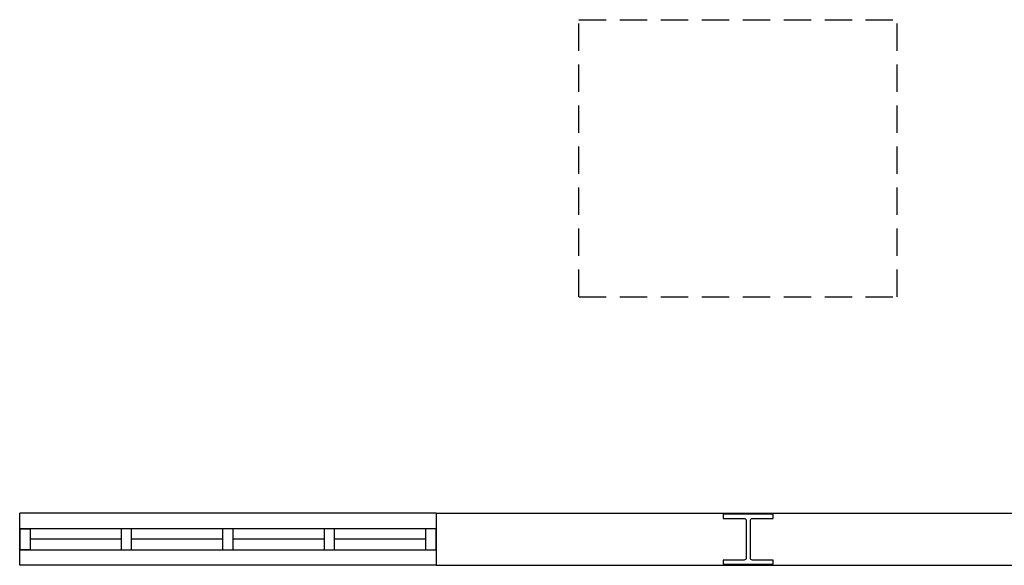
# Model space of a CAD drawing. Header units: millimetres. Extents: x -559 to 10735, y -2326 to 222.
# Tile 50 of 256: x 769 to 805, y -1419 to -1399. Entities that reach past the tile are written whole.
import ezdxf

# ---------------------------------------------------------------- set-up
doc = ezdxf.new("R2010")
doc.units = ezdxf.units.MM
doc.header["$LTSCALE"] = 4
doc.linetypes.add('HIDDEN', pattern=[0.375, 0.25, -0.125])
doc.layers.add('Planta Baixa', color=251, linetype='Continuous')

# ---------------------------------------------------------------- blocks, each defined once
blk = doc.blocks.new('AUW01D1S-flat-40-flat-1')
at = {"color": 9}
blk.add_line((0.21875, 0), (-0.21875, 0), dxfattribs=at)
blk = doc.blocks.new('AUW01D1S-flat-39-flat-1')
at = {"color": 9}
blk.add_line((0.21875, 0), (-0.21875, 0), dxfattribs=at)
blk = doc.blocks.new('AUW01D1S-flat-38-flat-1')
at = {"color": 9}
blk.add_line((0.21875, 0), (-0.21875, 0), dxfattribs=at)
blk = doc.blocks.new('AUW01D1S-flat-37-flat-1')
at = {"color": 9}
blk.add_line((0.21875, 0), (-0.21875, 0), dxfattribs=at)
blk = doc.blocks.new('AUD37D1S-flat-109-flat-1')
at = {"color": 9}
for p, q in [((-0.05, 0.05), (-0.05, -0.05)), ((0, 0.05), (-0.05, 0.05)), ((0, -0.05), (0, 0.05)), ((-0.05, -0.05), (0, -0.05))]:
    blk.add_line(p, q, dxfattribs=at)
at = {"color": 9, "oblique": 36.8699, "width": 1.25, "flags": 3}
for p in [(-0.05, 0.05), (-0.05, 0), (-0.05, -0.05)]:
    blk.add_attdef('JAMBPT', p, '', height=0.00632, rotation=243.4349, dxfattribs=at)
at = {"color": 9, "width": 0.5, "flags": 3}
for p in [(-0.05, 0), (-0.05, -0.05)]:
    blk.add_attdef('JAMBPT', p, '', height=0.01, rotation=180, dxfattribs=at)
blk = doc.blocks.new('AUD37D1S-flat-108-flat-1')
at = {"color": 9}
for p, q in [((-0.05, 0.05), (-0.05, -0.05)), ((0, 0.05), (-0.05, 0.05)), ((0, -0.05), (0, 0.05)), ((-0.05, -0.05), (0, -0.05))]:
    blk.add_line(p, q, dxfattribs=at)
at = {"color": 9, "oblique": 36.8699, "width": 1.25, "flags": 3}
for p in [(-0.05, 0.05), (-0.05, 0), (-0.05, -0.05)]:
    blk.add_attdef('JAMBPT', p, '', height=0.00632, rotation=243.4349, dxfattribs=at)
at = {"color": 9, "width": 0.5, "flags": 3}
for p in [(-0.05, 0), (-0.05, -0.05)]:
    blk.add_attdef('JAMBPT', p, '', height=0.01, rotation=180, dxfattribs=at)
blk = doc.blocks.new('AUD37D1S-flat-107-flat-1')
at = {"color": 9}
for p, q in [((-0.05, 0.05), (-0.05, -0.05)), ((0, 0.05), (-0.05, 0.05)), ((0, -0.05), (0, 0.05)), ((-0.05, -0.05), (0, -0.05))]:
    blk.add_line(p, q, dxfattribs=at)
at = {"color": 9, "oblique": 36.8699, "width": 1.25, "flags": 3}
for p in [(-0.05, 0.05), (-0.05, 0), (-0.05, -0.05)]:
    blk.add_attdef('JAMBPT', p, '', height=0.00632, rotation=243.4349, dxfattribs=at)
at = {"color": 9, "width": 0.5, "flags": 3}
for p in [(-0.05, 0), (-0.05, -0.05)]:
    blk.add_attdef('JAMBPT', p, '', height=0.01, rotation=180, dxfattribs=at)
blk = doc.blocks.new('AUD40D1S-flat-30-flat-1')
at = {"color": 9}
for p, q in [((-1, 0.05), (-1, -0.05)), ((1, 0.05), (-1, 0.05)), ((1, -0.05), (1, 0.05)), ((-1, -0.05), (1, -0.05))]:
    blk.add_line(p, q, dxfattribs=at)
blk = doc.blocks.new('AUD40D1S-flat-29-flat-1')
at = {"color": 9}
for p, q in [((-1, 0.05), (-1, -0.05)), ((1, 0.05), (-1, 0.05)), ((1, -0.05), (1, 0.05)), ((-1, -0.05), (1, -0.05))]:
    blk.add_line(p, q, dxfattribs=at)
blk = doc.blocks.new('AUD37D1S-flat-106-flat-1')
at = {"color": 9}
for p, q in [((0, -0.05), (0, 0.05)), ((0, 0.05), (0.05, 0.05)), ((0.05, 0.05), (0.05, -0.05)), ((0.05, -0.05), (0, -0.05))]:
    blk.add_line(p, q, dxfattribs=at)
at = {"color": 9, "text_generation_flag": 4, "width": 1.25, "flags": 3}
for p in [(0.05, 0.05), (0.05, 0), (0.05, -0.05)]:
    blk.add_attdef('JAMBPT', p, '', height=0.00632, rotation=296.5651, dxfattribs=at)
at = {"color": 9, "text_generation_flag": 4, "width": 0.5, "flags": 3}
for p in [(0.05, 0), (0.05, -0.05)]:
    blk.add_attdef('JAMBPT', p, '', height=0.01, dxfattribs=at)
blk = doc.blocks.new('AUD37D1S-flat-105-flat-1')
at = {"color": 9}
for p, q in [((-0.05, 0.05), (-0.05, -0.05)), ((0, 0.05), (-0.05, 0.05)), ((0, -0.05), (0, 0.05)), ((-0.05, -0.05), (0, -0.05))]:
    blk.add_line(p, q, dxfattribs=at)
at = {"color": 9, "oblique": 36.8699, "width": 1.25, "flags": 3}
for p in [(-0.05, 0.05), (-0.05, 0), (-0.05, -0.05)]:
    blk.add_attdef('JAMBPT', p, '', height=0.00632, rotation=243.4349, dxfattribs=at)
at = {"color": 9, "width": 0.5, "flags": 3}
for p in [(-0.05, 0), (-0.05, -0.05)]:
    blk.add_attdef('JAMBPT', p, '', height=0.01, rotation=180, dxfattribs=at)
blk = doc.blocks.new('AUD19D1S-flat-41-flat-1')
at = {"color": 9}
for p, q in [((-2, 0), (-2, 0)), ((0, 0), (0, 0))]:
    blk.add_line(p, q, dxfattribs=at)
blk = doc.blocks.new('AUD18D1S-flat-41-flat-1')
at = {"color": 9}
for p, q in [((-2, -0.125), (-2, 0.125)), ((0, 0.125), (0, -0.125))]:
    blk.add_line(p, q, dxfattribs=at)
blk = doc.blocks.new('AUW01D3S-flat-15-flat-1')
at = {"color": 9}
for p, q in [((0, 0.125), (-2, 0.125)), ((0, -0.125), (-2, -0.125))]:
    blk.add_line(p, q, dxfattribs=at)

msp = doc.modelspace()

# ---------------------------------------------------------------- linework, layer by layer
at = {"layer": 'Planta Baixa', "linetype": 'HIDDEN'}
for p, q in [((789.003, -1409.579), (789.003, -1399.446)), ((789.003, -1399.446), (800.66, -1399.446)), ((800.66, -1409.579), (800.66, -1399.446)), ((789.003, -1409.579), (800.66, -1409.579))]:
    msp.add_line(p, q, dxfattribs=at)
at = {"layer": 'Planta Baixa'}
for p, q in [((783.778, -1417.495), (806.635, -1417.495)), ((783.778, -1419.399), (806.635, -1419.399))]:
    msp.add_line(p, q, dxfattribs=at)
msp.add_lwpolyline([(796.121, -1419.361), (796.121, -1419.209), (795.359, -1419.209, -0.414214), (795.283, -1419.133), (795.283, -1417.761, -0.414214), (795.359, -1417.685), (796.121, -1417.685), (796.121, -1417.533), (794.292, -1417.533), (794.292, -1417.685), (795.054, -1417.685, -0.414214), (795.13, -1417.761), (795.13, -1419.133, -0.414214), (795.054, -1419.209), (794.292, -1419.209), (794.292, -1419.361)], format="xyb", close=True, dxfattribs=at)

# ---------------------------------------------------------------- block references
at = {"layer": 'Planta Baixa', "xscale": 7.618915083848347, "yscale": 7.618915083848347, "zscale": 7.618915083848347}
for name, p in [('AUD18D1S-flat-41-flat-1', (783.778, -1418.447)), ('AUW01D3S-flat-15-flat-1', (783.778, -1418.447)), ('AUD40D1S-flat-30-flat-1', (776.159, -1418.447)), ('AUD40D1S-flat-29-flat-1', (776.159, -1418.447)), ('AUD37D1S-flat-106-flat-1', (768.54, -1418.447)), ('AUD37D1S-flat-109-flat-1', (772.636, -1418.447)), ('AUD37D1S-flat-108-flat-1', (776.35, -1418.447)), ('AUD37D1S-flat-107-flat-1', (780.064, -1418.447)), ('AUD37D1S-flat-105-flat-1', (783.778, -1418.447)), ('AUD19D1S-flat-41-flat-1', (783.778, -1418.447)), ('AUW01D1S-flat-40-flat-1', (770.588, -1418.447)), ('AUW01D1S-flat-39-flat-1', (774.302, -1418.447)), ('AUW01D1S-flat-38-flat-1', (778.016, -1418.447)), ('AUW01D1S-flat-37-flat-1', (781.731, -1418.447))]:
    msp.add_blockref(name, p, dxfattribs=at)

doc.saveas('drawing.dxf')
